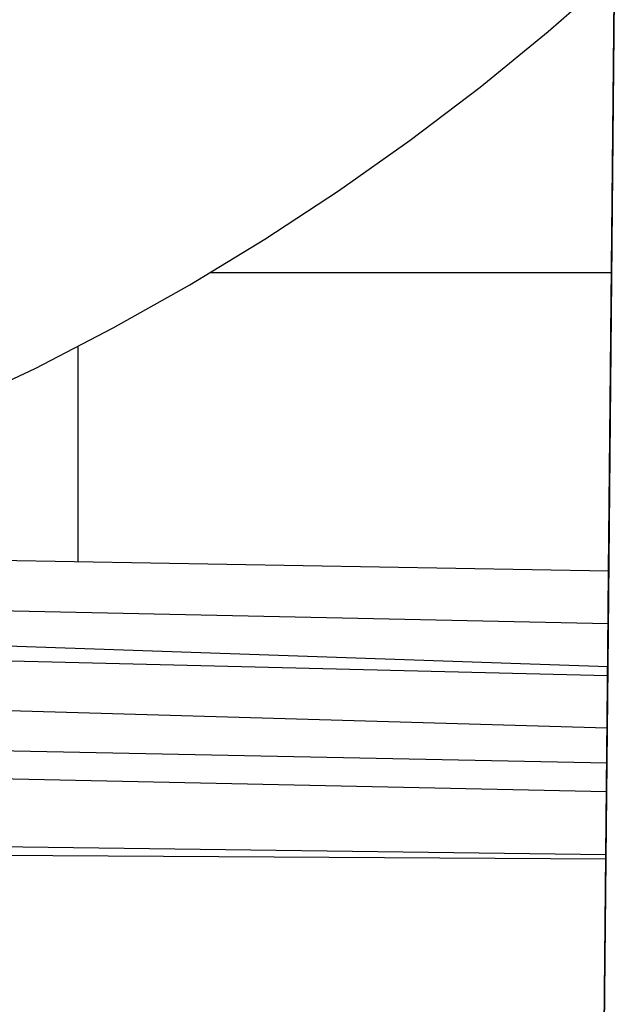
# Model space of a CAD drawing. Header units: millimetres. Extents: x 9001 to 10165, y -167 to 850.
# Tile 15 of 216: x 9620 to 9640, y 383 to 417. Entities that reach past the tile are written whole.
import ezdxf

# ---------------------------------------------------------------- set-up
doc = ezdxf.new("R2010")
doc.units = ezdxf.units.MM
doc.layers.add('1', color=7, linetype='Continuous')

msp = doc.modelspace()

# ---------------------------------------------------------------- linework, layer by layer
at = {"layer": '1', "color": 29, "true_color": 0x4d342b}
for p, q in [((9634.826, -145.35, 61.8), (9640.171, 418.39, 61.8)), ((9637.919, 416.419, 59.568), (9640.171, 418.39, 59.568)), ((9640.171, 418.39, 65.657), (9639.947, 394.78, 65.657)), ((9639.978, 398.026, 59.568), (9640.171, 418.39, 59.568)), ((9635.6, 414.526, 59.568), (9637.919, 416.419, 59.568)), ((9633.217, 412.714, 59.568), (9635.6, 414.526, 59.568)), ((9630.774, 410.986, 59.568), (9633.217, 412.714, 59.568)), ((9628.272, 409.342, 59.568), (9630.774, 410.986, 59.568)), ((9625.715, 407.786, 59.568), (9628.272, 409.342, 59.568)), ((9626.429, 408.208, 59.568), (9640.075, 408.208, 59.568)), ((9623.107, 406.318, 59.568), (9625.715, 407.786, 59.568)), ((9620.449, 404.941, 59.568), (9623.107, 406.318, 59.568)), ((9621.913, 398.344, 59.568), (9621.913, 405.685, 59.568)), ((9617.745, 403.656, 59.568), (9620.449, 404.941, 59.568)), ((9522.665, 398.841, 65.657), (9639.947, 394.78, 65.657)), ((9639.978, 398.026, 59.568), (9603.655, 398.666, 59.568)), ((9639.928, 392.698, 59.552), (9639.978, 398.026, 59.568)), ((9522.661, 397.406, 59.449), (9639.944, 394.473, 59.561)), ((9596.467, 397.176, 59.552), (9639.961, 396.249, 59.566)), ((9522.657, 396.068, 59.331), (9639.928, 392.698, 59.552)), ((9639.947, 394.78, 65.657), (9639.885, 388.233, 65.528)), ((9522.651, 393.87, 65.232), (9639.916, 391.505, 65.612)), ((9522.648, 392.982, 58.993), (9639.907, 390.53, 59.537)), ((9639.886, 388.363, 59.524), (9639.928, 392.698, 59.552)), ((9639.886, 388.363, 59.524), (9522.639, 389.911, 58.554)), ((9522.636, 388.929, 64.555), (9639.885, 388.233, 65.528)), ((9639.885, 388.233, 65.528), (9639.765, 375.528, 65.026)), ((9639.768, 375.856, 59.02), (9639.886, 388.363, 59.524))]:
    msp.add_line(p, q, dxfattribs=at)

doc.saveas('drawing.dxf')
